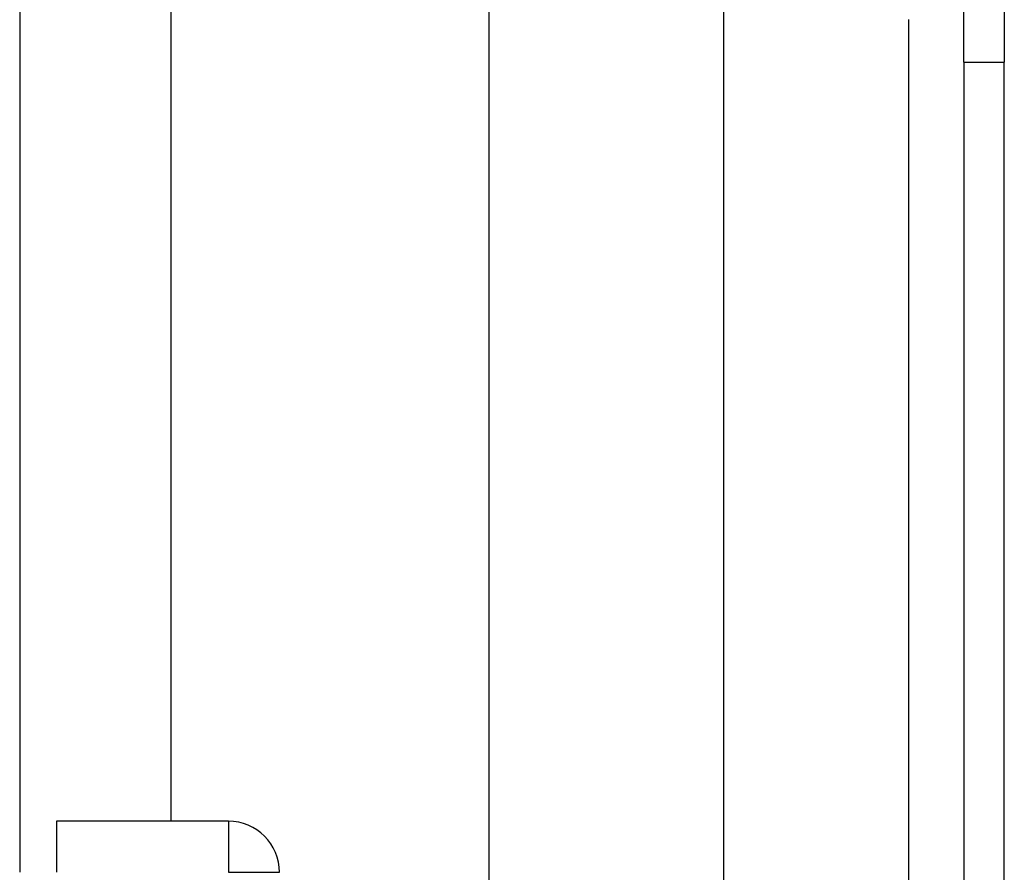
# Model space of a CAD drawing. Header units: inches. Extents: x 10 to 196, y 10 to 109.
# Tile 193 of 239: x 32.61 to 34.26, y 70.04 to 71.47. Entities that reach past the tile are written whole.
import ezdxf

# ---------------------------------------------------------------- set-up
doc = ezdxf.new("R2010")
doc.units = ezdxf.units.IN
doc.header["$MEASUREMENT"] = 0
doc.layers.add('Visible Edges(ANSI)', color=7, linetype='Continuous', lineweight=25)
doc.layers.add('Visible Tangent Edges(ANSI)', color=7, linetype='Continuous', lineweight=25)

msp = doc.modelspace()

# ---------------------------------------------------------------- linework, layer by layer
at = {"layer": 'Visible Edges(ANSI)'}
for p, q in [((32.6077, 74.305), (32.6077, 70.0394)), ((32.8619, 74.219), (32.8619, 70.1254)), ((33.3976, 56.331), (33.3976, 72.5601)), ((33.7913, 71.746), (33.7913, 57.145)), ((34.1957, 71.403), (34.1957, 71.715)), ((34.2637, 71.715), (34.2637, 71.403)), ((34.1957, 71.403), (34.1957, 57.488)), ((34.2637, 57.488), (34.2637, 71.403)), ((32.9587, 70.1254), (32.6697, 70.1254)), ((32.6697, 70.1254), (32.6697, 70.0394))]:
    msp.add_line(p, q, dxfattribs=at)
msp.add_arc((32.9587, 70.0394), 0.086, 0, 90, dxfattribs=at)
at = {"layer": 'Visible Tangent Edges(ANSI)'}
for p, q in [((34.1027, 71.4744), (34.1027, 57.4167)), ((34.1957, 71.403), (34.2637, 71.403)), ((32.9587, 70.1254), (32.9587, 70.0394)), ((32.9587, 70.0394), (33.0447, 70.0394))]:
    msp.add_line(p, q, dxfattribs=at)

doc.saveas('drawing.dxf')
